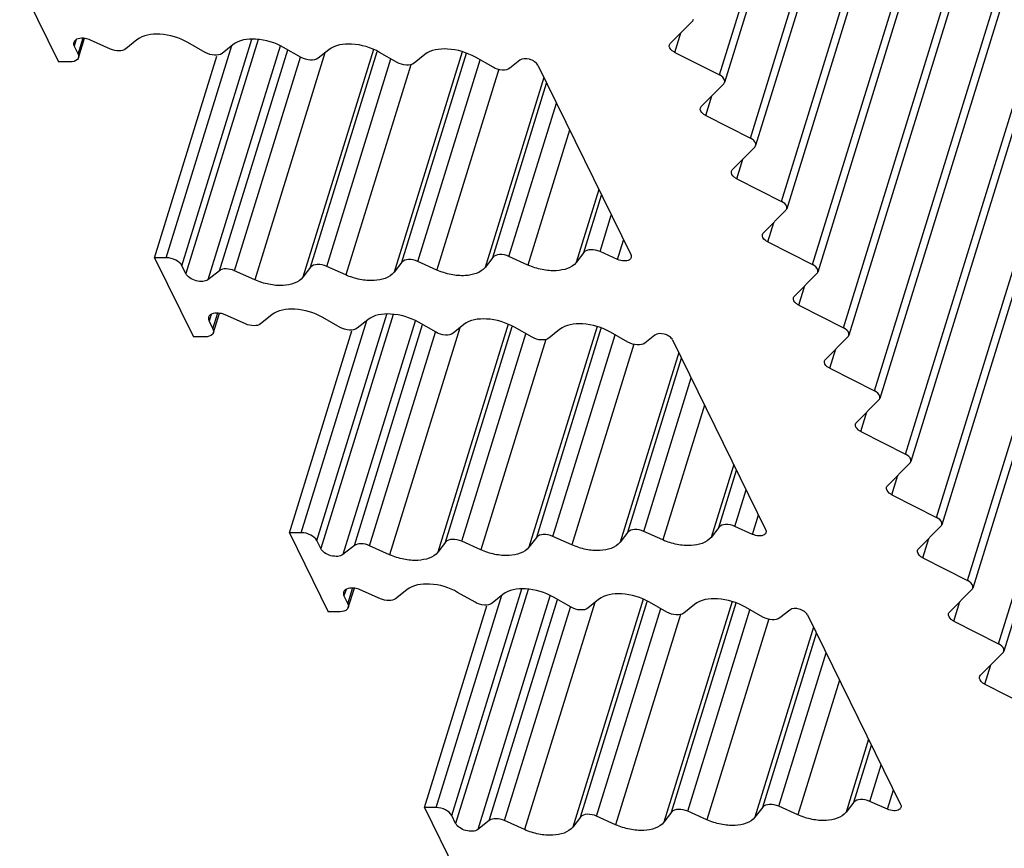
# Model space of a CAD drawing. Header units: millimetres. Extents: x 0 to 594, y 0 to 420.
# Tile 34 of 120: x 356 to 368, y 130 to 140. Entities that reach past the tile are written whole.
import ezdxf

# ---------------------------------------------------------------- set-up
doc = ezdxf.new("R2010")
doc.units = ezdxf.units.MM
doc.header["$LTSCALE"] = 32.67
doc.layers.add('3_ALL_AXES', color=7, linetype='CONTINUOUS')

msp = doc.modelspace()

# ---------------------------------------------------------------- linework, layer by layer
at = {"layer": '3_ALL_AXES', "color": 9, "linetype": 'CONTINUOUS'}
for p, q in [((364.6558, 139.13671), (366.23894, 144.25975)), ((365.02185, 138.39078), (366.60499, 143.51382)), ((365.3879, 137.64485), (366.97104, 142.76789)), ((365.75395, 136.89892), (367.33709, 142.02196)), ((366.12, 136.15298), (367.70314, 141.27602)), ((366.48605, 135.40705), (368.06919, 140.53009)), ((366.8521, 134.66112), (368.43524, 139.78416)), ((357.06535, 139.55489), (357.04144, 139.4775)), ((357.08719, 139.38426), (357.14639, 139.57583)), ((358.31346, 136.88539), (359.13977, 139.55932)), ((359.21301, 139.55501), (358.35922, 136.79214)), ((364.12897, 139.4038), (364.2003, 139.63464)), ((358.12954, 136.97863), (358.90407, 139.48498)), ((359.47223, 139.4749), (358.62109, 136.7206)), ((358.75617, 136.82632), (359.56216, 139.43451)), ((360.57298, 139.4393), (359.74189, 136.74991)), ((358.9349, 136.82575), (359.71382, 139.34633)), ((360.00074, 139.39819), (359.17277, 136.71887)), ((359.83277, 136.8672), (360.61919, 139.41205)), ((360.02248, 136.87754), (360.77962, 139.32766)), ((361.62105, 139.41143), (360.81639, 136.80758)), ((360.90774, 136.92547), (361.6706, 139.39408)), ((361.01411, 139.25802), (360.24727, 136.77654)), ((361.09744, 136.93581), (361.83252, 139.31452)), ((362.055, 139.20604), (361.32224, 136.83481)), ((362.58389, 139.10687), (361.89136, 136.86585)), ((361.9827, 136.98374), (362.61758, 139.03821)), ((367.21815, 133.91519), (368.80129, 139.03823)), ((364.49502, 138.65787), (364.56635, 138.8887)), ((362.17241, 136.99409), (362.73202, 138.805)), ((362.88911, 138.48489), (362.39721, 136.89308)), ((367.5842, 133.16926), (369.16734, 138.2923)), ((364.86107, 137.91194), (364.9324, 138.14277)), ((363.23244, 137.78526), (362.96633, 136.92412)), ((363.05767, 137.04201), (363.26613, 137.7166)), ((363.24738, 137.05236), (363.38058, 137.48339)), ((367.95025, 132.42332), (369.53339, 137.54636)), ((365.22712, 137.16601), (365.29845, 137.39684)), ((363.45467, 136.95922), (363.52543, 137.18821)), ((365.59317, 136.42008), (365.6645, 136.65091)), ((358.65767, 136.31009), (358.63375, 136.2327)), ((358.67951, 136.13945), (358.73871, 136.33103)), ((359.90578, 133.64058), (360.73209, 136.31452)), ((360.80532, 136.3102), (359.95153, 133.54734)), ((359.72186, 133.73382), (360.49638, 136.24017)), ((361.06455, 136.2301), (360.2134, 133.4758)), ((360.34849, 133.58151), (361.15448, 136.1897)), ((362.1653, 136.1945), (361.33421, 133.5051)), ((360.52722, 133.58094), (361.30614, 136.10153)), ((361.59306, 136.15338), (360.76509, 133.47406)), ((361.42509, 133.62239), (362.21151, 136.16725)), ((361.6148, 133.63274), (362.37194, 136.08286)), ((363.21336, 136.16662), (362.40871, 133.56277)), ((362.50006, 133.68066), (363.26292, 136.14928)), ((362.68976, 133.69101), (363.42484, 136.06972)), ((362.60643, 136.01322), (361.83959, 133.53174)), ((363.64732, 135.96123), (362.91456, 133.59001)), ((364.17621, 135.86207), (363.48368, 133.62104)), ((365.95922, 135.67414), (366.03055, 135.90498)), ((363.57502, 133.73894), (364.2099, 135.79341)), ((363.76473, 133.74928), (364.32434, 135.5602)), ((364.48143, 135.24009), (363.98952, 133.64828)), ((366.32527, 134.92821), (366.3966, 135.15904)), ((364.82476, 134.54046), (364.55865, 133.67932)), ((364.64999, 133.79721), (364.85845, 134.4718)), ((366.69132, 134.18228), (366.76265, 134.41311)), ((364.83969, 133.80756), (364.97289, 134.23859)), ((365.04699, 133.71442), (365.11775, 133.9434)), ((367.05737, 133.43635), (367.1287, 133.66718)), ((360.24999, 133.06528), (360.22607, 132.98789)), ((360.27183, 132.89465), (360.33103, 133.08622)), ((361.4981, 130.39578), (362.32441, 133.06972)), ((362.39764, 133.0654), (361.54385, 130.30254)), ((361.31418, 130.48902), (362.0887, 132.99537)), ((362.65687, 132.98529), (361.80572, 130.23099)), ((361.94081, 130.33671), (362.7468, 132.9449)), ((363.75762, 132.9497), (362.92653, 130.2603)), ((362.11954, 130.33614), (362.89846, 132.85673)), ((363.18538, 132.90858), (362.35741, 130.22926)), ((363.01741, 130.37759), (363.80383, 132.92245)), ((363.20711, 130.38793), (363.96426, 132.83806)), ((364.80568, 132.92182), (364.00103, 130.31797)), ((364.09237, 130.43586), (364.85523, 132.90448)), ((364.28208, 130.44621), (365.01716, 132.82491)), ((367.42342, 132.69042), (367.49475, 132.92125)), ((364.19875, 132.76842), (363.43191, 130.28693)), ((365.23964, 132.71643), (364.50688, 130.3452)), ((365.76853, 132.61726), (365.076, 130.37624)), ((365.16734, 130.49413), (365.80222, 132.5486)), ((365.35705, 130.50448), (365.91666, 132.31539)), ((367.78947, 131.94449), (367.86081, 132.17532)), ((366.07375, 131.99528), (365.58184, 130.40348)), ((366.41708, 131.29565), (366.15096, 130.43451)), ((366.24231, 130.55241), (366.45077, 131.22699)), ((366.43201, 130.56275), (366.56521, 130.99378)), ((366.63931, 130.46961), (366.71007, 130.6986))]:
    msp.add_line(p, q, dxfattribs=at)
at = {"layer": '3_ALL_AXES', "color": 7, "linetype": 'CONTINUOUS'}
for p, q in [((366.31764, 144.22435), (364.71819, 139.04853)), ((366.68369, 143.47842), (365.08424, 138.30259)), ((367.04974, 142.73249), (365.45029, 137.55666)), ((367.41579, 141.98655), (365.81634, 136.81073)), ((367.78184, 141.24062), (366.18239, 136.0648)), ((368.14789, 140.49469), (366.54844, 135.31887)), ((356.39907, 140.22343), (356.85663, 139.29102)), ((364.34152, 139.77714), (364.07662, 139.50983)), ((368.51394, 139.74876), (366.91449, 134.57293)), ((357.09235, 139.33997), (357.16359, 139.57052)), ((357.47193, 139.44333), (357.23309, 139.54904)), ((357.78307, 139.55077), (357.6501, 139.4439)), ((357.04144, 139.4775), (357.08719, 139.38426)), ((358.58865, 139.40245), (358.38266, 139.51974)), ((358.91418, 139.4931), (358.78851, 139.3921)), ((359.72081, 139.34417), (359.51376, 139.46207)), ((360.04637, 139.43486), (359.92067, 139.33383)), ((357.99139, 136.97863), (358.72717, 139.35964)), ((360.85297, 139.2859), (360.64592, 139.40379)), ((361.17857, 139.37662), (361.05283, 139.27556)), ((361.98512, 139.22763), (361.77808, 139.34552)), ((364.12897, 139.4038), (364.6558, 139.13671)), ((356.99479, 139.29102), (356.85663, 139.29102)), ((362.30087, 139.31042), (362.18499, 139.21728)), ((362.51196, 139.25345), (363.60984, 137.0162)), ((364.70757, 139.03121), (364.44267, 138.7639)), ((368.87999, 139.00283), (367.28054, 133.827)), ((364.49502, 138.65787), (365.02185, 138.39078)), ((365.07362, 138.28528), (364.80872, 138.01797)), ((369.24604, 138.2569), (367.64659, 133.08107)), ((364.86107, 137.91194), (365.3879, 137.64485)), ((365.43968, 137.53934), (365.17477, 137.27204)), ((369.61209, 137.51096), (368.01264, 132.33514)), ((365.22712, 137.16601), (365.75395, 136.89892)), ((362.39735, 136.89302), (362.17241, 136.99409)), ((363.05767, 137.04201), (362.96633, 136.92412)), ((363.45467, 136.95922), (363.24738, 137.05236)), ((357.99139, 136.97863), (358.44895, 136.04621)), ((358.12954, 136.97863), (357.99139, 136.97863)), ((358.35922, 136.79214), (358.31346, 136.88539)), ((360.24727, 136.77654), (360.02248, 136.87754)), ((360.90774, 136.92547), (360.8164, 136.80758)), ((361.3223, 136.83478), (361.09744, 136.93581)), ((361.9827, 136.98374), (361.89136, 136.86585)), ((358.75617, 136.82632), (358.62109, 136.7206)), ((359.17277, 136.71887), (358.9349, 136.82575)), ((359.83277, 136.8672), (359.74189, 136.74991)), ((365.80573, 136.79341), (365.54082, 136.52611)), ((365.59317, 136.42008), (366.12, 136.15298)), ((358.68466, 136.09517), (358.75591, 136.32571)), ((359.06425, 136.19852), (358.82541, 136.30424)), ((359.37539, 136.30597), (359.24242, 136.19909)), ((358.63375, 136.2327), (358.67951, 136.13945)), ((360.18097, 136.15764), (359.97498, 136.27493)), ((360.50649, 136.2483), (360.38083, 136.1473)), ((361.31313, 136.09937), (361.10608, 136.21726)), ((361.63869, 136.19006), (361.51299, 136.08902)), ((359.5837, 133.73382), (360.31949, 136.11484)), ((362.44528, 136.0411), (362.23824, 136.15899)), ((362.77089, 136.13182), (362.64515, 136.03075)), ((363.57744, 135.98283), (363.37039, 136.10072)), ((363.89318, 136.06562), (363.7773, 135.97248)), ((358.58711, 136.04621), (358.44895, 136.04621)), ((364.10428, 136.00864), (365.20216, 133.77139)), ((366.17178, 136.04748), (365.90688, 135.78018)), ((365.95922, 135.67414), (366.48605, 135.40705)), ((366.53783, 135.30155), (366.27293, 135.03424)), ((366.32527, 134.92821), (366.8521, 134.66112)), ((366.90388, 134.55562), (366.63898, 134.28831)), ((366.69132, 134.18228), (367.21815, 133.91519)), ((363.98967, 133.64821), (363.76473, 133.74928)), ((364.64999, 133.79721), (364.55865, 133.67932)), ((365.04699, 133.71442), (364.83969, 133.80756)), ((367.26993, 133.80968), (367.00503, 133.54238)), ((359.5837, 133.73382), (360.04127, 132.80141)), ((359.72186, 133.73382), (359.5837, 133.73382)), ((359.95153, 133.54734), (359.90578, 133.64058)), ((361.83959, 133.53174), (361.6148, 133.63274)), ((362.50006, 133.68066), (362.40871, 133.56277)), ((362.91462, 133.58998), (362.68976, 133.69101)), ((363.57502, 133.73894), (363.48368, 133.62104)), ((360.34849, 133.58151), (360.21341, 133.4758)), ((360.76509, 133.47407), (360.52722, 133.58094)), ((361.42509, 133.62239), (361.33421, 133.5051)), ((367.05737, 133.43635), (367.5842, 133.16926)), ((360.27698, 132.85036), (360.34823, 133.08091)), ((360.65656, 132.95372), (360.41773, 133.05943)), ((360.96771, 133.06117), (360.83474, 132.95429)), ((367.63598, 133.06375), (367.37108, 132.79645)), ((360.22607, 132.98789), (360.27183, 132.89465)), ((361.77329, 132.91284), (361.5673, 133.03013)), ((362.09881, 133.0035), (361.97315, 132.90249)), ((362.90545, 132.85457), (362.6984, 132.97246)), ((363.23101, 132.94525), (363.10531, 132.84422)), ((361.17602, 130.48902), (361.91181, 132.87003)), ((364.0376, 132.79629), (363.83056, 132.91419)), ((364.36321, 132.88702), (364.23746, 132.78595)), ((365.16976, 132.73802), (364.96271, 132.85591)), ((365.4855, 132.82082), (365.36962, 132.72768)), ((360.17943, 132.80141), (360.04127, 132.80141)), ((365.6966, 132.76384), (366.79448, 130.52659)), ((367.42342, 132.69042), (367.95025, 132.42332)), ((368.00203, 132.31782), (367.73713, 132.05052)), ((367.78947, 131.94449), (368.3163, 131.67739)), ((361.17602, 130.48902), (361.63359, 129.5566)), ((361.31418, 130.48902), (361.17602, 130.48902)), ((365.16734, 130.49413), (365.076, 130.37624)), ((365.58199, 130.40341), (365.35705, 130.50448)), ((366.24231, 130.55241), (366.15096, 130.43451)), ((366.63931, 130.46961), (366.43201, 130.56275)), ((361.54385, 130.30254), (361.4981, 130.39578)), ((363.01741, 130.37759), (362.92653, 130.2603)), ((363.43191, 130.28693), (363.20711, 130.38793)), ((364.09237, 130.43586), (364.00103, 130.31797)), ((364.50694, 130.34518), (364.28208, 130.44621)), ((361.94081, 130.33671), (361.80572, 130.23099)), ((362.35741, 130.22926), (362.11954, 130.33614))]:
    msp.add_line(p, q, dxfattribs=at)
for points in [[(364.34152, 139.77714), (364.34629, 139.78195), (364.35008, 139.78801), (364.35208, 139.79448)], [(357.03628, 139.52179), (357.0319, 139.50758), (357.03489, 139.49084), (357.04144, 139.4775)], [(364.06611, 139.49252), (364.0681, 139.49897), (364.07188, 139.50503), (364.07662, 139.50983)], [(357.08719, 139.38426), (357.09374, 139.37092), (357.09666, 139.35419), (357.09234, 139.33997)], [(364.70757, 139.03121), (364.71234, 139.03601), (364.71613, 139.04208), (364.71813, 139.04854)], [(364.43216, 138.74659), (364.43415, 138.75304), (364.43793, 138.7591), (364.44267, 138.7639)], [(365.07362, 138.28528), (365.07839, 138.29008), (365.08218, 138.29615), (365.08418, 138.30261)], [(364.79821, 138.00066), (364.8002, 138.00711), (364.80398, 138.01317), (364.80872, 138.01797)], [(365.43968, 137.53934), (365.44444, 137.54415), (365.44823, 137.55022), (365.45023, 137.55668)], [(365.16426, 137.25473), (365.16625, 137.26118), (365.17003, 137.26723), (365.17477, 137.27204)], [(363.60984, 137.0162), (363.61509, 137.0055), (363.61719, 136.99208), (363.61376, 136.98067)], [(365.80573, 136.79341), (365.81049, 136.79822), (365.81428, 136.80428), (365.81628, 136.81075)], [(365.53031, 136.50879), (365.5323, 136.51524), (365.53608, 136.5213), (365.54082, 136.52611)], [(358.6286, 136.27698), (358.62422, 136.26278), (358.62721, 136.24604), (358.63375, 136.2327)], [(358.67951, 136.13945), (358.68606, 136.12611), (358.68898, 136.10939), (358.68465, 136.09517)], [(366.17178, 136.04748), (366.17654, 136.05229), (366.18033, 136.05835), (366.18233, 136.06482)], [(365.89636, 135.76286), (365.89835, 135.76931), (365.90213, 135.77537), (365.90688, 135.78018)], [(366.53783, 135.30155), (366.54259, 135.30635), (366.54638, 135.31242), (366.54838, 135.31888)], [(366.26241, 135.01693), (366.2644, 135.02338), (366.26818, 135.02944), (366.27293, 135.03424)], [(366.90388, 134.55562), (366.90864, 134.56042), (366.91243, 134.56649), (366.91443, 134.57295)], [(366.62846, 134.271), (366.63045, 134.27745), (366.63423, 134.28351), (366.63898, 134.28831)], [(365.20216, 133.77139), (365.20741, 133.7607), (365.20951, 133.74727), (365.20608, 133.73586)], [(367.26993, 133.80968), (367.27469, 133.81449), (367.27848, 133.82056), (367.28048, 133.82702)], [(366.99451, 133.52507), (366.9965, 133.53152), (367.00028, 133.53757), (367.00503, 133.54238)], [(367.63598, 133.06375), (367.64074, 133.06856), (367.64453, 133.07462), (367.64653, 133.08109)], [(360.22091, 133.03218), (360.21654, 133.01798), (360.21952, 133.00123), (360.22607, 132.98789)], [(360.27183, 132.89465), (360.27838, 132.88131), (360.2813, 132.86458), (360.27697, 132.85037)], [(367.36056, 132.77913), (367.36255, 132.78559), (367.36633, 132.79164), (367.37108, 132.79645)], [(368.00203, 132.31782), (368.00679, 132.32263), (368.01058, 132.32869), (368.01258, 132.33516)], [(367.72661, 132.0332), (367.7286, 132.03965), (367.73238, 132.04571), (367.73713, 132.05052)], [(366.79448, 130.52659), (366.79973, 130.51589), (366.80183, 130.50247), (366.7984, 130.49106)]]:
    msp.add_open_spline(points, degree=3, dxfattribs=at)
for points, knots in [([(357.23309, 139.54904), (357.21299, 139.55792), (357.15162, 139.57855), (357.05014, 139.5668), (357.03628, 139.52179)], [0, 0, 0, 0, 0.31809829, 1, 1, 1, 1]), ([(358.38266, 139.51974), (358.2829, 139.57654), (358.08194, 139.6384), (357.8551, 139.60867), (357.78307, 139.55077)], [0, 0, 0, 0, 0.55400026, 1, 1, 1, 1]), ([(359.51376, 139.46207), (359.41401, 139.51887), (359.21304, 139.58073), (358.98621, 139.551), (358.91418, 139.4931)], [0, 0, 0, 0, 0.55399884, 1, 1, 1, 1]), ([(357.6501, 139.4439), (357.62899, 139.42693), (357.56338, 139.415), (357.50314, 139.42951), (357.47193, 139.44333)], [0, 0, 0, 0, 0.4423613, 1, 1, 1, 1]), ([(360.64592, 139.40379), (360.54617, 139.46059), (360.34523, 139.52244), (360.1184, 139.49275), (360.04637, 139.43486)], [0, 0, 0, 0, 0.55398248, 1, 1, 1, 1]), ([(361.77808, 139.34552), (361.67834, 139.40231), (361.47743, 139.46414), (361.2506, 139.43452), (361.17857, 139.37662)], [0, 0, 0, 0, 0.55396106, 1, 1, 1, 1]), ([(364.12897, 139.4038), (364.11831, 139.40921), (364.08734, 139.42758), (364.05855, 139.4681), (364.06611, 139.49252)], [0, 0, 0, 0, 0.31852571, 1, 1, 1, 1]), ([(357.09234, 139.33997), (357.09006, 139.33249), (357.06919, 139.29891), (357.02491, 139.29102), (356.99479, 139.29102)], [0, 0, 0, 0, 0.20604324, 1, 1, 1, 1]), ([(358.78851, 139.3921), (358.7645, 139.3728), (358.68889, 139.36289), (358.6219, 139.38351), (358.58865, 139.40245)], [0, 0, 0, 0, 0.44600111, 1, 1, 1, 1]), ([(359.92067, 139.33383), (359.89666, 139.31453), (359.82105, 139.30462), (359.75406, 139.32524), (359.72081, 139.34417)], [0, 0, 0, 0, 0.4460011, 1, 1, 1, 1]), ([(362.51196, 139.25345), (362.50389, 139.26989), (362.47258, 139.29924), (362.40253, 139.33056), (362.33041, 139.33417), (362.30087, 139.31042)], [0, 0, 0, 0, 0.23349558, 0.51674176, 1, 1, 1, 1]), ([(361.05283, 139.27556), (361.02882, 139.25626), (360.95321, 139.24635), (360.88622, 139.26697), (360.85297, 139.2859)], [0, 0, 0, 0, 0.4460011, 1, 1, 1, 1]), ([(362.18499, 139.21728), (362.16098, 139.19799), (362.08536, 139.18808), (362.01838, 139.2087), (361.98512, 139.22763)], [0, 0, 0, 0, 0.44600119, 1, 1, 1, 1]), ([(364.71813, 139.04854), (364.72035, 139.05571), (364.71995, 139.09559), (364.68285, 139.123), (364.6558, 139.13671)], [0, 0, 0, 0, 0.1982389, 1, 1, 1, 1]), ([(364.49502, 138.65787), (364.48436, 138.66328), (364.45339, 138.68165), (364.4246, 138.72217), (364.43216, 138.74659)], [0, 0, 0, 0, 0.31852571, 1, 1, 1, 1]), ([(365.08418, 138.30261), (365.0864, 138.30978), (365.086, 138.34966), (365.0489, 138.37707), (365.02185, 138.39078)], [0, 0, 0, 0, 0.1982389, 1, 1, 1, 1]), ([(364.86107, 137.91194), (364.85041, 137.91734), (364.81944, 137.93572), (364.79065, 137.97624), (364.79821, 138.00066)], [0, 0, 0, 0, 0.31852571, 1, 1, 1, 1]), ([(365.45023, 137.55668), (365.45245, 137.56384), (365.45205, 137.60373), (365.41495, 137.63114), (365.3879, 137.64485)], [0, 0, 0, 0, 0.1982389, 1, 1, 1, 1]), ([(365.22712, 137.16601), (365.21646, 137.17141), (365.18549, 137.18978), (365.1567, 137.23031), (365.16426, 137.25473)], [0, 0, 0, 0, 0.31852571, 1, 1, 1, 1]), ([(362.17241, 136.99409), (362.13788, 137.0096), (362.0732, 137.02535), (362.00001, 137.00607), (361.9827, 136.98374)], [0, 0, 0, 0, 0.57263107, 1, 1, 1, 1]), ([(363.24738, 137.05236), (363.21285, 137.06787), (363.14817, 137.08362), (363.07497, 137.06435), (363.05767, 137.04201)], [0, 0, 0, 0, 0.57263137, 1, 1, 1, 1]), ([(358.31346, 136.88539), (358.29903, 136.91478), (358.23797, 136.96089), (358.16768, 136.97863), (358.12954, 136.97863)], [0, 0, 0, 0, 0.4619649, 1, 1, 1, 1]), ([(360.02248, 136.87754), (359.98795, 136.89306), (359.92327, 136.9088), (359.85007, 136.88953), (359.83277, 136.8672)], [0, 0, 0, 0, 0.5726311, 1, 1, 1, 1]), ([(361.09744, 136.93581), (361.06292, 136.95133), (360.99824, 136.96708), (360.92504, 136.9478), (360.90774, 136.92547)], [0, 0, 0, 0, 0.57263107, 1, 1, 1, 1]), ([(362.96633, 136.92412), (362.91443, 136.85714), (362.75656, 136.81544), (362.56166, 136.83444), (362.45066, 136.86907), (362.39735, 136.89302)], [0, 0, 0, 0, 0.42573284, 0.70635693, 1, 1, 1, 1]), ([(363.61376, 136.98067), (363.61069, 136.97045), (363.58715, 136.94438), (363.52542, 136.93741), (363.47855, 136.94849), (363.45467, 136.95922)], [0, 0, 0, 0, 0.18302502, 0.55076611, 1, 1, 1, 1]), ([(365.81628, 136.81075), (365.8185, 136.81791), (365.8181, 136.85779), (365.781, 136.8852), (365.75395, 136.89892)], [0, 0, 0, 0, 0.1982389, 1, 1, 1, 1]), ([(358.62109, 136.7206), (358.60426, 136.70747), (358.55461, 136.69441), (358.47872, 136.70408), (358.40729, 136.7353), (358.36922, 136.77176), (358.35922, 136.79214)], [0, 0, 0, 0, 0.2169186, 0.49005568, 0.76924484, 1, 1, 1, 1]), ([(358.9349, 136.82575), (358.90374, 136.83975), (358.84337, 136.85456), (358.7776, 136.84309), (358.75617, 136.82632)], [0, 0, 0, 0, 0.55661378, 1, 1, 1, 1]), ([(360.8164, 136.80758), (360.76449, 136.74058), (360.60656, 136.69888), (360.41161, 136.71792), (360.30059, 136.75258), (360.24727, 136.77654)], [0, 0, 0, 0, 0.42573952, 0.70636462, 1, 1, 1, 1]), ([(361.89136, 136.86585), (361.83946, 136.79886), (361.68155, 136.75716), (361.48663, 136.77618), (361.37562, 136.81083), (361.3223, 136.83478)], [0, 0, 0, 0, 0.4257367, 0.70636141, 1, 1, 1, 1]), ([(359.74189, 136.74991), (359.68998, 136.68291), (359.53206, 136.64121), (359.33711, 136.66025), (359.22609, 136.69491), (359.17277, 136.71887)], [0, 0, 0, 0, 0.42574101, 0.70636593, 1, 1, 1, 1]), ([(365.59317, 136.42008), (365.58252, 136.42548), (365.55154, 136.44385), (365.52275, 136.48438), (365.53031, 136.50879)], [0, 0, 0, 0, 0.31852571, 1, 1, 1, 1]), ([(358.82541, 136.30424), (358.80531, 136.31312), (358.74394, 136.33375), (358.64246, 136.322), (358.6286, 136.27698)], [0, 0, 0, 0, 0.31809829, 1, 1, 1, 1]), ([(359.97498, 136.27493), (359.87522, 136.33173), (359.67426, 136.39359), (359.44742, 136.36386), (359.37539, 136.30597)], [0, 0, 0, 0, 0.55400026, 1, 1, 1, 1]), ([(361.10608, 136.21726), (361.00633, 136.27406), (360.80536, 136.33592), (360.57853, 136.3062), (360.50649, 136.2483)], [0, 0, 0, 0, 0.55399884, 1, 1, 1, 1]), ([(359.24242, 136.19909), (359.22131, 136.18213), (359.1557, 136.1702), (359.09546, 136.18471), (359.06425, 136.19852)], [0, 0, 0, 0, 0.4423613, 1, 1, 1, 1]), ([(362.23824, 136.15899), (362.13849, 136.21578), (361.93755, 136.27763), (361.71072, 136.24795), (361.63869, 136.19006)], [0, 0, 0, 0, 0.55398248, 1, 1, 1, 1]), ([(363.37039, 136.10072), (363.27066, 136.15751), (363.06975, 136.21934), (362.84292, 136.18971), (362.77089, 136.13182)], [0, 0, 0, 0, 0.55396106, 1, 1, 1, 1]), ([(358.68465, 136.09517), (358.68238, 136.08769), (358.66151, 136.05411), (358.61723, 136.04621), (358.58711, 136.04621)], [0, 0, 0, 0, 0.20604324, 1, 1, 1, 1]), ([(360.38083, 136.1473), (360.35682, 136.128), (360.28121, 136.11809), (360.21422, 136.13871), (360.18097, 136.15764)], [0, 0, 0, 0, 0.44600111, 1, 1, 1, 1]), ([(361.51299, 136.08902), (361.48898, 136.06973), (361.41337, 136.05982), (361.34638, 136.08044), (361.31313, 136.09937)], [0, 0, 0, 0, 0.4460011, 1, 1, 1, 1]), ([(364.10428, 136.00864), (364.09621, 136.02508), (364.0649, 136.05443), (363.99485, 136.08576), (363.92273, 136.08936), (363.89318, 136.06562)], [0, 0, 0, 0, 0.23349558, 0.51674176, 1, 1, 1, 1]), ([(366.18233, 136.06482), (366.18455, 136.07198), (366.18415, 136.11186), (366.14705, 136.13927), (366.12, 136.15298)], [0, 0, 0, 0, 0.1982389, 1, 1, 1, 1]), ([(362.64515, 136.03075), (362.62114, 136.01145), (362.54552, 136.00154), (362.47854, 136.02216), (362.44528, 136.0411)], [0, 0, 0, 0, 0.4460011, 1, 1, 1, 1]), ([(363.7773, 135.97248), (363.75329, 135.95318), (363.67768, 135.94327), (363.61069, 135.96389), (363.57744, 135.98283)], [0, 0, 0, 0, 0.44600119, 1, 1, 1, 1]), ([(365.95922, 135.67414), (365.94857, 135.67955), (365.91759, 135.69792), (365.8888, 135.73844), (365.89636, 135.76286)], [0, 0, 0, 0, 0.31852571, 1, 1, 1, 1]), ([(366.54838, 135.31888), (366.5506, 135.32605), (366.5502, 135.36593), (366.5131, 135.39334), (366.48605, 135.40705)], [0, 0, 0, 0, 0.1982389, 1, 1, 1, 1]), ([(366.32527, 134.92821), (366.31462, 134.93362), (366.28364, 134.95199), (366.25485, 134.99251), (366.26241, 135.01693)], [0, 0, 0, 0, 0.31852571, 1, 1, 1, 1]), ([(366.91443, 134.57295), (366.91665, 134.58012), (366.91625, 134.62), (366.87915, 134.64741), (366.8521, 134.66112)], [0, 0, 0, 0, 0.1982389, 1, 1, 1, 1]), ([(366.69132, 134.18228), (366.68067, 134.18768), (366.64969, 134.20606), (366.6209, 134.24658), (366.62846, 134.271)], [0, 0, 0, 0, 0.31852571, 1, 1, 1, 1]), ([(367.28048, 133.82702), (367.2827, 133.83418), (367.2823, 133.87407), (367.2452, 133.90148), (367.21815, 133.91519)], [0, 0, 0, 0, 0.1982389, 1, 1, 1, 1]), ([(363.76473, 133.74928), (363.7302, 133.7648), (363.66552, 133.78054), (363.59232, 133.76127), (363.57502, 133.73894)], [0, 0, 0, 0, 0.57263107, 1, 1, 1, 1]), ([(364.83969, 133.80756), (364.80517, 133.82307), (364.74049, 133.83882), (364.66729, 133.81954), (364.64999, 133.79721)], [0, 0, 0, 0, 0.57263137, 1, 1, 1, 1]), ([(359.90578, 133.64058), (359.89135, 133.66998), (359.83029, 133.71608), (359.76, 133.73382), (359.72186, 133.73382)], [0, 0, 0, 0, 0.4619649, 1, 1, 1, 1]), ([(361.6148, 133.63274), (361.58027, 133.64825), (361.51559, 133.664), (361.44239, 133.64473), (361.42509, 133.62239)], [0, 0, 0, 0, 0.5726311, 1, 1, 1, 1]), ([(362.68976, 133.69101), (362.65523, 133.70652), (362.59055, 133.72227), (362.51736, 133.703), (362.50006, 133.68066)], [0, 0, 0, 0, 0.57263107, 1, 1, 1, 1]), ([(364.55865, 133.67932), (364.50675, 133.61234), (364.34888, 133.57063), (364.15398, 133.58964), (364.04298, 133.62426), (363.98967, 133.64821)], [0, 0, 0, 0, 0.42573284, 0.70635693, 1, 1, 1, 1]), ([(365.20608, 133.73586), (365.20301, 133.72565), (365.17947, 133.69958), (365.11774, 133.6926), (365.07087, 133.70368), (365.04699, 133.71442)], [0, 0, 0, 0, 0.18302502, 0.55076611, 1, 1, 1, 1]), ([(360.21341, 133.4758), (360.19657, 133.46267), (360.14693, 133.44961), (360.07104, 133.45928), (359.99961, 133.4905), (359.96154, 133.52695), (359.95153, 133.54734)], [0, 0, 0, 0, 0.2169186, 0.49005568, 0.76924484, 1, 1, 1, 1]), ([(360.52722, 133.58094), (360.49605, 133.59495), (360.43569, 133.60975), (360.36992, 133.59829), (360.34849, 133.58151)], [0, 0, 0, 0, 0.55661378, 1, 1, 1, 1]), ([(362.40871, 133.56277), (362.35681, 133.49578), (362.19888, 133.45407), (362.00393, 133.47311), (361.89291, 133.50778), (361.83959, 133.53174)], [0, 0, 0, 0, 0.42573952, 0.70636462, 1, 1, 1, 1]), ([(363.48368, 133.62104), (363.43178, 133.55406), (363.27387, 133.51235), (363.07895, 133.53138), (362.96793, 133.56602), (362.91462, 133.58998)], [0, 0, 0, 0, 0.4257367, 0.70636141, 1, 1, 1, 1]), ([(367.05737, 133.43635), (367.04672, 133.44175), (367.01574, 133.46012), (366.98695, 133.50065), (366.99451, 133.52507)], [0, 0, 0, 0, 0.31852571, 1, 1, 1, 1]), ([(361.33421, 133.5051), (361.2823, 133.43811), (361.12437, 133.3964), (360.92943, 133.41544), (360.81841, 133.45011), (360.76509, 133.47407)], [0, 0, 0, 0, 0.42574101, 0.70636593, 1, 1, 1, 1]), ([(367.64653, 133.08109), (367.64875, 133.08825), (367.64835, 133.12814), (367.61125, 133.15554), (367.5842, 133.16926)], [0, 0, 0, 0, 0.1982389, 1, 1, 1, 1]), ([(360.41773, 133.05943), (360.39763, 133.06831), (360.33626, 133.08894), (360.23478, 133.07719), (360.22091, 133.03218)], [0, 0, 0, 0, 0.31809829, 1, 1, 1, 1]), ([(361.5673, 133.03013), (361.46754, 133.08693), (361.26658, 133.14879), (361.03974, 133.11906), (360.96771, 133.06117)], [0, 0, 0, 0, 0.55400026, 1, 1, 1, 1]), ([(362.6984, 132.97246), (362.59865, 133.02926), (362.39768, 133.09112), (362.17084, 133.06139), (362.09881, 133.0035)], [0, 0, 0, 0, 0.55399884, 1, 1, 1, 1]), ([(360.83474, 132.95429), (360.81363, 132.93732), (360.74802, 132.92539), (360.68778, 132.9399), (360.65656, 132.95372)], [0, 0, 0, 0, 0.4423613, 1, 1, 1, 1]), ([(363.83056, 132.91419), (363.73081, 132.97098), (363.52987, 133.03283), (363.30303, 133.00315), (363.23101, 132.94525)], [0, 0, 0, 0, 0.55398248, 1, 1, 1, 1]), ([(364.96271, 132.85591), (364.86298, 132.9127), (364.66206, 132.97453), (364.43524, 132.94491), (364.36321, 132.88702)], [0, 0, 0, 0, 0.55396106, 1, 1, 1, 1]), ([(360.27697, 132.85037), (360.2747, 132.84289), (360.25383, 132.8093), (360.20955, 132.80141), (360.17943, 132.80141)], [0, 0, 0, 0, 0.20604324, 1, 1, 1, 1]), ([(361.97315, 132.90249), (361.94914, 132.88319), (361.87353, 132.87328), (361.80654, 132.89391), (361.77329, 132.91284)], [0, 0, 0, 0, 0.44600111, 1, 1, 1, 1]), ([(363.10531, 132.84422), (363.0813, 132.82492), (363.00568, 132.81501), (362.9387, 132.83563), (362.90545, 132.85457)], [0, 0, 0, 0, 0.4460011, 1, 1, 1, 1]), ([(365.6966, 132.76384), (365.68853, 132.78028), (365.65722, 132.80963), (365.58717, 132.84096), (365.51504, 132.84456), (365.4855, 132.82082)], [0, 0, 0, 0, 0.23349558, 0.51674176, 1, 1, 1, 1]), ([(364.23746, 132.78595), (364.21345, 132.76665), (364.13784, 132.75674), (364.07085, 132.77736), (364.0376, 132.79629)], [0, 0, 0, 0, 0.4460011, 1, 1, 1, 1]), ([(365.36962, 132.72768), (365.34561, 132.70838), (365.27, 132.69847), (365.20301, 132.71909), (365.16976, 132.73802)], [0, 0, 0, 0, 0.44600119, 1, 1, 1, 1]), ([(367.42342, 132.69042), (367.41277, 132.69582), (367.38179, 132.71419), (367.353, 132.75472), (367.36056, 132.77913)], [0, 0, 0, 0, 0.31852571, 1, 1, 1, 1]), ([(368.01258, 132.33516), (368.0148, 132.34232), (368.01441, 132.3822), (367.9773, 132.40961), (367.95025, 132.42332)], [0, 0, 0, 0, 0.1982389, 1, 1, 1, 1]), ([(367.78947, 131.94449), (367.77882, 131.94989), (367.74784, 131.96826), (367.71905, 132.00878), (367.72661, 132.0332)], [0, 0, 0, 0, 0.31852571, 1, 1, 1, 1]), ([(361.4981, 130.39578), (361.48367, 130.42517), (361.42261, 130.47128), (361.35232, 130.48902), (361.31418, 130.48902)], [0, 0, 0, 0, 0.4619649, 1, 1, 1, 1]), ([(365.35705, 130.50448), (365.32252, 130.51999), (365.25784, 130.53574), (365.18464, 130.51647), (365.16734, 130.49413)], [0, 0, 0, 0, 0.57263107, 1, 1, 1, 1]), ([(366.43201, 130.56275), (366.39749, 130.57827), (366.33281, 130.59401), (366.25961, 130.57474), (366.24231, 130.55241)], [0, 0, 0, 0, 0.57263137, 1, 1, 1, 1]), ([(366.7984, 130.49106), (366.79533, 130.48084), (366.77179, 130.45477), (366.71006, 130.4478), (366.66319, 130.45888), (366.63931, 130.46961)], [0, 0, 0, 0, 0.18302502, 0.55076611, 1, 1, 1, 1]), ([(363.20711, 130.38793), (363.17259, 130.40345), (363.10791, 130.4192), (363.03471, 130.39992), (363.01741, 130.37759)], [0, 0, 0, 0, 0.5726311, 1, 1, 1, 1]), ([(364.28208, 130.44621), (364.24755, 130.46172), (364.18287, 130.47747), (364.10968, 130.45819), (364.09237, 130.43586)], [0, 0, 0, 0, 0.57263107, 1, 1, 1, 1]), ([(365.076, 130.37624), (365.0241, 130.30925), (364.86619, 130.26755), (364.67127, 130.28657), (364.56025, 130.32122), (364.50694, 130.34518)], [0, 0, 0, 0, 0.4257367, 0.70636141, 1, 1, 1, 1]), ([(366.15096, 130.43451), (366.09907, 130.36753), (365.9412, 130.32583), (365.7463, 130.34483), (365.63529, 130.37946), (365.58199, 130.40341)], [0, 0, 0, 0, 0.42573284, 0.70635693, 1, 1, 1, 1]), ([(361.80572, 130.23099), (361.78889, 130.21787), (361.73925, 130.2048), (361.66336, 130.21447), (361.59193, 130.24569), (361.55386, 130.28215), (361.54385, 130.30254)], [0, 0, 0, 0, 0.2169186, 0.49005568, 0.76924484, 1, 1, 1, 1]), ([(362.11954, 130.33614), (362.08837, 130.35014), (362.02801, 130.36495), (361.96224, 130.35348), (361.94081, 130.33671)], [0, 0, 0, 0, 0.55661378, 1, 1, 1, 1]), ([(362.92653, 130.2603), (362.87462, 130.1933), (362.71669, 130.1516), (362.52175, 130.17064), (362.41073, 130.2053), (362.35741, 130.22926)], [0, 0, 0, 0, 0.42574101, 0.70636593, 1, 1, 1, 1]), ([(364.00103, 130.31797), (363.94912, 130.25097), (363.7912, 130.20927), (363.59625, 130.22831), (363.48523, 130.26297), (363.43191, 130.28693)], [0, 0, 0, 0, 0.42573952, 0.70636462, 1, 1, 1, 1])]:
    msp.add_open_spline(points, degree=3, knots=knots, dxfattribs=at)

doc.saveas('drawing.dxf')
